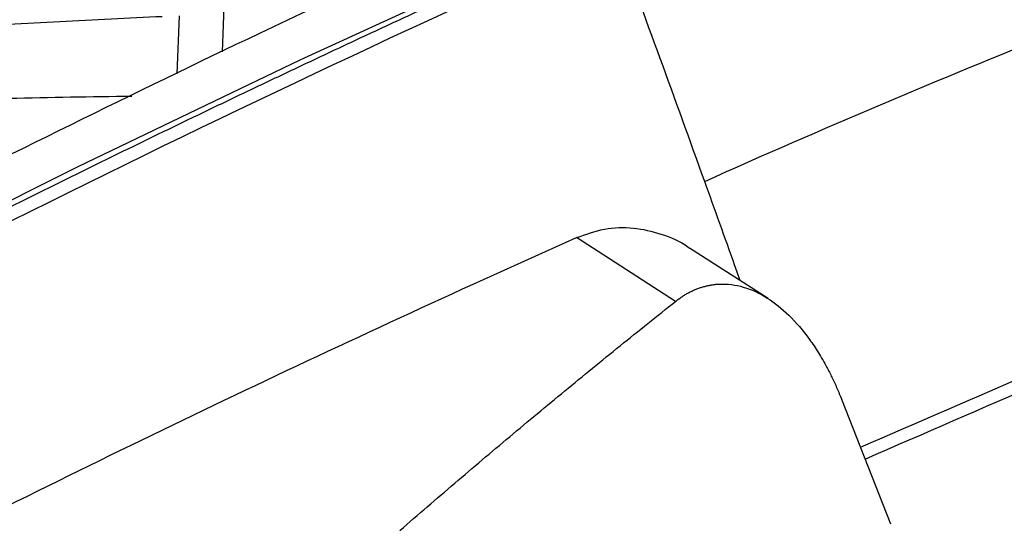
# Model space of a CAD drawing. Header units: millimetres. Extents: x -1111 to 1147, y -743 to 1146.
# Tile 105 of 203: x 963 to 1014, y -451 to -425. Entities that reach past the tile are written whole.
import ezdxf

# ---------------------------------------------------------------- set-up
doc = ezdxf.new("R2010")
doc.units = ezdxf.units.MM

msp = doc.modelspace()

# ---------------------------------------------------------------- linework, layer by layer
at = {"color": 250, "linetype": 'Continuous', "lineweight": 25}
msp.add_line((974.01, -424.3), (973.917, -426.619), dxfattribs=at)
at = {"color": 7, "linetype": 'Continuous', "lineweight": 25}
for p, q in [((971.698, -424.769), (971.577, -427.765)), ((997.306, -439.483), (992.199, -436.201)), ((1002.084, -439.345), (998.023, -436.734)), ((1008.416, -450.974), (1005.876, -444.544))]:
    msp.add_line(p, q, dxfattribs=at)
at = {"color": 7, "linetype": 'Continuous', "lineweight": 25, "flags": 128}
msp.add_lwpolyline([(1046.639, -398.886), (1035.238, -402.987), (1023.811, -407.329), (1012.363, -411.908), (1000.897, -416.724), (989.416, -421.775), (977.925, -427.059), (966.428, -432.575), (954.927, -438.321)], dxfattribs=at)
at = {"color": 7, "linetype": 'Continuous', "lineweight": 25}
for points, knots in [([(1044.516, -397.521), (1036.932, -400.26), (1021.763, -405.738), (998.852, -415.199), (977.03, -424.931), (962.831, -431.996), (956.322, -435.234)], [0, 0, 0, 0, 0.2593163, 0.5186326, 0.7793113, 1, 1, 1, 1]), ([(998.809, -433.301), (1004.847, -430.595), (1010.898, -428.037), (1023.042, -423.168), (1029.136, -420.856), (1041.377, -416.428), (1050.589, -413.253), (1060.507, -409.999), (1064.494, -408.712), (1065.441, -408.407), (1065.726, -408.315), (1065.82, -408.285), (1066.01, -408.224), (1066.106, -408.194), (1066.391, -408.107), (1066.58, -408.054), (1066.956, -407.957), (1067.142, -407.92), (1068.058, -407.786), (1068.747, -407.854), (1069.939, -408.326), (1070.443, -408.729), (1070.817, -409.277)], [0, 0, 0, 0, 0.25, 0.25, 0.5, 0.5, 0.75, 0.875, 0.90625, 0.914063, 0.914063, 0.917969, 0.917969, 0.921875, 0.921875, 0.929688, 0.929688, 0.9375, 0.9375, 0.96875, 0.96875, 1, 1, 1, 1]), ([(998.809, -433.301), (998.809, -433.301), (998.809, -433.301), (998.049, -431.19), (996.519, -426.968), (994.967, -422.744), (994.185, -420.631)], [0.732498, 0.732498, 0.732498, 0.732498, 0.7325, 0.7325, 1.2325, 1.7325, 1.7325, 1.7325, 1.7325]), ([(955.637, -438.315), (956.38, -437.937), (957.865, -437.181), (960.093, -436.057), (962.321, -434.942), (964.548, -433.835), (966.776, -432.737), (969.003, -431.648), (971.23, -430.567), (973.456, -429.495), (975.683, -428.431), (977.909, -427.376), (980.135, -426.329), (982.361, -425.292), (984.586, -424.262), (986.07, -423.583), (986.812, -423.243)], [0, 0, 0, 0, 0.07144, 0.142875, 0.214305, 0.285732, 0.357156, 0.428578, 0.5, 0.571422, 0.642844, 0.714268, 0.785695, 0.857125, 0.92856, 1, 1, 1, 1]), ([(949.583, -425.362), (951.35, -425.24), (953.115, -425.12), (956.646, -424.893), (958.411, -424.784), (961.941, -424.576), (963.706, -424.477), (967.234, -424.288), (968.997, -424.2), (970.761, -424.114)], [0, 0, 0, 0, 0.25, 0.25, 0.5, 0.5, 0.75, 0.75, 1, 1, 1, 1]), ([(970.827, -424.811), (969.063, -424.896), (967.3, -424.984), (963.773, -425.172), (962.009, -425.271), (958.48, -425.478), (956.715, -425.587), (953.185, -425.813), (951.419, -425.932), (949.653, -426.054)], [0, 0, 0, 0, 0.25, 0.25, 0.5, 0.5, 0.75, 0.75, 1, 1, 1, 1]), ([(1006.849, -447.007), (1012.776, -444.42), (1025.553, -438.843), (1045.094, -431.509), (1058.619, -427.253), (1065.381, -425.124)], [0, 0, 0, 0, 0.30198, 0.65099, 1, 1, 1, 1]), ([(1007.089, -447.615), (1013.157, -444.965), (1026.075, -439.325), (1045.758, -431.935), (1059.282, -427.679), (1066.044, -425.551)], [0, 0, 0, 0, 0.306969, 0.653485, 1, 1, 1, 1]), ([(956.826, -429.201), (958.863, -429.132), (963.01, -428.992), (967.147, -428.933), (969.252, -428.903)], [0, 0, 0, 0, 0.49116, 1, 1, 1, 1]), ([(1000.639, -438.416), (1000.548, -438.16), (999.944, -436.456), (999.33, -434.75), (998.809, -433.301)], [0, 0, 0, 0, 0.150017, 1, 1, 1, 1]), ([(992.199, -436.201), (992.674, -436.03), (993.635, -435.683), (995.124, -435.643), (996.581, -435.984), (997.554, -436.376), (998, -436.725), (998.019, -436.74)], [0, 0, 0, 0, 0.24426, 0.494305, 0.734203, 0.988978, 1, 1, 1, 1]), ([(997.306, -439.483), (997.36, -439.441), (997.469, -439.357), (997.636, -439.242), (997.805, -439.135), (997.976, -439.039), (998.149, -438.952), (998.323, -438.874), (998.498, -438.806), (998.675, -438.747), (998.853, -438.697), (999.031, -438.657), (999.211, -438.626), (999.391, -438.605), (999.915, -438.569), (1000.811, -438.682), (1002.029, -439.243), (1003.189, -440.171), (1004.053, -441.186), (1004.685, -442.129), (1005.066, -442.789), (1005.379, -443.404), (1005.636, -443.956), (1005.795, -444.345), (1005.876, -444.544)], [0, 0, 0, 0, 0.019829, 0.039524, 0.059093, 0.078538, 0.097866, 0.117081, 0.136188, 0.155194, 0.174104, 0.192922, 0.211655, 0.230309, 0.248888, 0.373338, 0.499698, 0.620527, 0.748563, 0.809528, 0.872542, 0.913248, 0.955729, 1, 1, 1, 1]), ([(983.087, -451.29), (983.558, -450.882), (984.498, -450.068), (985.912, -448.856), (987.329, -447.653), (988.747, -446.459), (990.168, -445.274), (991.591, -444.098), (993.016, -442.931), (994.444, -441.772), (995.873, -440.622), (996.828, -439.863), (997.306, -439.483)], [0, 0, 0, 0, 0.100374, 0.200665, 0.300872, 0.400995, 0.501036, 0.600993, 0.700868, 0.800661, 0.900371, 1, 1, 1, 1])]:
    msp.add_open_spline(points, degree=3, knots=knots, dxfattribs=at)
for points in [[(956.234, -438.769), (966.647, -433.451), (977.061, -428.413), (987.464, -423.662)], [(957.98, -452.468), (969.392, -446.693), (980.804, -441.268), (992.199, -436.201)]]:
    msp.add_open_spline(points, degree=3, dxfattribs=at)

doc.saveas('drawing.dxf')
